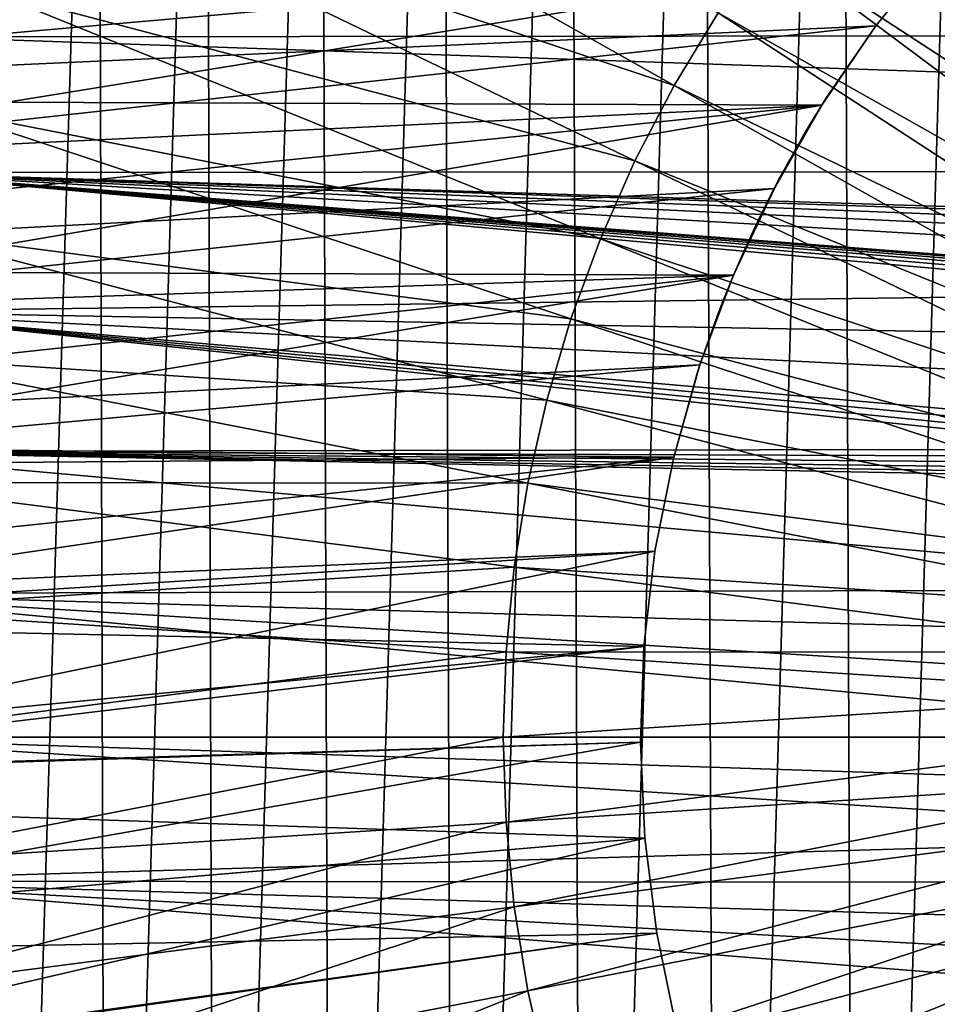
# Model space of a CAD drawing. Header units: millimetres. Extents: x -30.2 to 30.2, y -30.6 to 30.2.
# Tile 55 of 101: x -19.8 to -9.8, y -2.9 to 7.8. Entities that reach past the tile are written whole.
import ezdxf

# ---------------------------------------------------------------- set-up
doc = ezdxf.new("R2010")
doc.units = ezdxf.units.MM
doc.header["$LTSCALE"] = 65.185185
for name, color, linetype in [('23', 7, 'CONTINUOUS'), ('4', 7, 'CONTINUOUS'), ('41', 7, 'CONTINUOUS'), ('42', 7, 'CONTINUOUS'), ('43', 7, 'CONTINUOUS'), ('44', 7, 'CONTINUOUS'), ('5', 7, 'CONTINUOUS'), ('6', 7, 'CONTINUOUS')]:
    doc.layers.add(name, color=color, linetype=linetype)

msp = doc.modelspace()

# ---------------------------------------------------------------- linework, layer by layer
at = {"layer": '23', "color": 4, "linetype": 'Continuous'}
for points in [[(-10.815, 23.164, -2), (-9.258, 23.83, -2), (-10.634, -23.248, -2), (-10.815, 23.164, -2)], [(-9.258, 23.83, -2), (-9.067, -23.903, -2), (-10.634, -23.248, -2), (-9.258, 23.83, -2)], [(-12.32, 22.4, -2), (-10.815, 23.164, -2), (-12.149, -22.493, -2), (-12.32, 22.4, -2)], [(-10.815, 23.164, -2), (-10.634, -23.248, -2), (-12.149, -22.493, -2), (-10.815, 23.164, -2)], [(-13.777, 21.534, -2), (-12.32, 22.4, -2), (-13.615, -21.637, -2), (-13.777, 21.534, -2)], [(-12.32, 22.4, -2), (-12.149, -22.493, -2), (-13.615, -21.637, -2), (-12.32, 22.4, -2)], [(-15.17, 20.577, -2), (-13.777, 21.534, -2), (-15.02, -20.687, -2), (-15.17, 20.577, -2)], [(-13.777, 21.534, -2), (-13.615, -21.637, -2), (-15.02, -20.687, -2), (-13.777, 21.534, -2)], [(-16.496, 19.53, -2), (-15.17, 20.577, -2), (-16.363, -19.64, -2), (-16.496, 19.53, -2)], [(-15.17, 20.577, -2), (-15.02, -20.687, -2), (-16.363, -19.64, -2), (-15.17, 20.577, -2)], [(-17.75, 18.398, -2), (-16.496, 19.53, -2), (-17.637, -18.506, -2), (-17.75, 18.398, -2)], [(-16.496, 19.53, -2), (-16.363, -19.64, -2), (-17.637, -18.506, -2), (-16.496, 19.53, -2)], [(-18.924, 17.189, -2), (-17.75, 18.398, -2), (-18.828, -17.293, -2), (-18.924, 17.189, -2)], [(-17.75, 18.398, -2), (-17.637, -18.506, -2), (-18.828, -17.293, -2), (-17.75, 18.398, -2)], [(-20.018, 15.901, -2), (-18.924, 17.189, -2), (-19.939, -16.001, -2), (-20.018, 15.901, -2)], [(-18.924, 17.189, -2), (-18.828, -17.293, -2), (-19.939, -16.001, -2), (-18.924, 17.189, -2)]]:
    msp.add_3dface(points, dxfattribs=at)
at = {"layer": '4', "color": 251, "linetype": 'Continuous', "true_color": 0x4c4c4c}
for points in [[(-20.319, 9.085, 4.4), (20.89, 7.682, 4.4), (-20.903, 7.646, 4.4), (-20.319, 9.085, 4.4)], [(20.297, 9.133, 4.4), (20.89, 7.682, 4.4), (-20.319, 9.085, 4.4), (20.297, 9.133, 4.4)], [(-20.903, 7.646, 4.4), (21.378, 6.193, 4.4), (-21.386, 6.165, 4.4), (-20.903, 7.646, 4.4)], [(20.89, 7.682, 4.4), (21.378, 6.193, 4.4), (-20.903, 7.646, 4.4), (20.89, 7.682, 4.4)], [(-21.767, 4.647, 4.4), (-21.386, 6.165, 4.4), (-6.717, 4.838, 4.4), (-21.767, 4.647, 4.4)], [(-21.386, 6.165, 4.4), (21.378, 6.193, 4.4), (0, 5.487, 4.4), (-21.386, 6.165, 4.4)], [(-6.717, 4.838, 4.4), (-21.386, 6.165, 4.4), (-6.648, 4.896, 4.4), (-6.717, 4.838, 4.4)], [(-6.648, 4.896, 4.4), (-21.386, 6.165, 4.4), (-6.577, 4.943, 4.4), (-6.648, 4.896, 4.4)], [(-6.577, 4.943, 4.4), (-21.386, 6.165, 4.4), (-6.503, 4.978, 4.4), (-6.577, 4.943, 4.4)], [(-6.503, 4.978, 4.4), (-21.386, 6.165, 4.4), (-6.424, 5.001, 4.4), (-6.503, 4.978, 4.4)], [(-6.424, 5.001, 4.4), (-21.386, 6.165, 4.4), (-6.345, 5.011, 4.4), (-6.424, 5.001, 4.4)], [(-6.345, 5.011, 4.4), (-21.386, 6.165, 4.4), (-2.172, 5.039, 4.4), (-6.345, 5.011, 4.4)], [(-2.172, 5.039, 4.4), (-21.386, 6.165, 4.4), (-1.652, 5.232, 4.4), (-2.172, 5.039, 4.4)], [(-1.652, 5.232, 4.4), (-21.386, 6.165, 4.4), (-1.107, 5.372, 4.4), (-1.652, 5.232, 4.4)], [(-1.107, 5.372, 4.4), (-21.386, 6.165, 4.4), (-0.551, 5.458, 4.4), (-1.107, 5.372, 4.4)], [(-0.551, 5.458, 4.4), (-21.386, 6.165, 4.4), (0, 5.487, 4.4), (-0.551, 5.458, 4.4)], [(-21.767, 4.647, 4.4), (-6.717, 4.838, 4.4), (-7.026, 4.377, 4.4), (-21.767, 4.647, 4.4)], [(-22.038, 3.116, 4.4), (-21.767, 4.647, 4.4), (-7.562, 3.143, 4.4), (-22.038, 3.116, 4.4)], [(-7.562, 3.143, 4.4), (-21.767, 4.647, 4.4), (-7.569, 3.224, 4.4), (-7.562, 3.143, 4.4)], [(-7.569, 3.224, 4.4), (-21.767, 4.647, 4.4), (-7.565, 3.309, 4.4), (-7.569, 3.224, 4.4)], [(-7.565, 3.309, 4.4), (-21.767, 4.647, 4.4), (-7.548, 3.398, 4.4), (-7.565, 3.309, 4.4)], [(-7.548, 3.398, 4.4), (-21.767, 4.647, 4.4), (-7.303, 3.896, 4.4), (-7.548, 3.398, 4.4)], [(-7.303, 3.896, 4.4), (-21.767, 4.647, 4.4), (-7.026, 4.377, 4.4), (-7.303, 3.896, 4.4)], [(-7.543, 3.063, 4.4), (-22.038, 3.116, 4.4), (-7.562, 3.143, 4.4), (-7.543, 3.063, 4.4)], [(-22.202, 1.567, 4.4), (-22.038, 3.116, 4.4), (-5.245, 1.61, 4.4), (-22.202, 1.567, 4.4)], [(-5.245, 1.61, 4.4), (-22.038, 3.116, 4.4), (-7.358, 2.83, 4.4), (-5.245, 1.61, 4.4)], [(-7.358, 2.83, 4.4), (-22.038, 3.116, 4.4), (-7.42, 2.874, 4.4), (-7.358, 2.83, 4.4)], [(-7.42, 2.874, 4.4), (-22.038, 3.116, 4.4), (-7.471, 2.927, 4.4), (-7.42, 2.874, 4.4)], [(-7.471, 2.927, 4.4), (-22.038, 3.116, 4.4), (-7.512, 2.99, 4.4), (-7.471, 2.927, 4.4)], [(-7.512, 2.99, 4.4), (-22.038, 3.116, 4.4), (-7.543, 3.063, 4.4), (-7.512, 2.99, 4.4)], [(-22.258, 0, 4.4), (-22.202, 1.567, 4.4), (-5.487, 0, 4.4), (-22.258, 0, 4.4)], [(-5.379, 1.083, 4.4), (-22.202, 1.567, 4.4), (-5.245, 1.61, 4.4), (-5.379, 1.083, 4.4)], [(-5.487, 0, 4.4), (-22.202, 1.567, 4.4), (-5.46, 0.544, 4.4), (-5.487, 0, 4.4)], [(-5.46, 0.544, 4.4), (-22.202, 1.567, 4.4), (-5.379, 1.083, 4.4), (-5.46, 0.544, 4.4)], [(-22.201, -1.575, 4.4), (-22.258, 0, 4.4), (-5.372, -1.081, 4.4), (-22.201, -1.575, 4.4)], [(-5.372, -1.081, 4.4), (-22.258, 0, 4.4), (-5.451, -0.552, 4.4), (-5.372, -1.081, 4.4)], [(-5.451, -0.552, 4.4), (-22.258, 0, 4.4), (-5.487, 0, 4.4), (-5.451, -0.552, 4.4)], [(-5.247, -1.589, 4.4), (-22.201, -1.575, 4.4), (-5.372, -1.081, 4.4), (-5.247, -1.589, 4.4)], [(-22.036, -3.131, 4.4), (-22.201, -1.575, 4.4), (-4.6, -2.986, 4.4), (-22.036, -3.131, 4.4)], [(-4.6, -2.986, 4.4), (-22.201, -1.575, 4.4), (-4.865, -2.537, 4.4), (-4.6, -2.986, 4.4)], [(-4.865, -2.537, 4.4), (-22.201, -1.575, 4.4), (-5.079, -2.074, 4.4), (-4.865, -2.537, 4.4)], [(-5.079, -2.074, 4.4), (-22.201, -1.575, 4.4), (-5.247, -1.589, 4.4), (-5.079, -2.074, 4.4)]]:
    msp.add_3dface(points, dxfattribs=at)
at = {"layer": '41', "linetype": 'Continuous'}
for points in [[(-23.455, 7.9, -401), (-23.94, 6.281, -401), (-9.768, 8.578, -401), (-23.455, 7.9, -401)], [(-9.768, 8.578, -401), (-23.94, 6.281, -401), (-10.427, 7.764, -401), (-9.768, 8.578, -401)], [(-10.427, 7.764, -401), (-23.94, 6.281, -401), (-11.018, 6.9, -401), (-10.427, 7.764, -401)], [(-23.94, 6.281, -401), (-24.313, 4.632, -401), (-11.018, 6.9, -401), (-23.94, 6.281, -401)], [(-11.018, 6.9, -401), (-24.313, 4.632, -401), (-11.537, 5.991, -401), (-11.018, 6.9, -401)], [(-11.537, 5.991, -401), (-24.313, 4.632, -401), (-11.982, 5.044, -401), (-11.537, 5.991, -401)], [(-24.313, 4.632, -401), (-24.572, 2.963, -401), (-11.982, 5.044, -401), (-24.313, 4.632, -401)], [(-11.982, 5.044, -401), (-24.572, 2.963, -401), (-12.349, 4.063, -401), (-11.982, 5.044, -401)], [(-12.349, 4.063, -401), (-24.572, 2.963, -401), (-12.636, 3.056, -401), (-12.349, 4.063, -401)], [(-24.572, 2.963, -401), (-24.717, 1.279, -401), (-12.636, 3.056, -401), (-24.572, 2.963, -401)], [(-12.636, 3.056, -401), (-24.717, 1.279, -401), (-12.841, 2.03, -401), (-12.636, 3.056, -401)], [(-24.717, 1.279, -401), (-24.747, -0.411, -401), (-12.841, 2.03, -401), (-24.717, 1.279, -401)], [(-12.841, 2.03, -401), (-24.747, -0.411, -401), (-12.962, 0.99, -401), (-12.841, 2.03, -401)], [(-12.962, 0.99, -401), (-24.747, -0.411, -401), (-13, -0.057, -401), (-12.962, 0.99, -401)], [(-24.747, -0.411, -401), (-24.661, -2.099, -401), (-13, -0.057, -401), (-24.747, -0.411, -401)], [(-24.661, -2.099, -401), (-12.953, -1.102, -401), (-13, -0.057, -401), (-24.661, -2.099, -401)], [(-24.661, -2.099, -401), (-24.46, -3.777, -401), (-12.953, -1.102, -401), (-24.661, -2.099, -401)], [(-12.953, -1.102, -401), (-24.46, -3.777, -401), (-12.822, -2.141, -401), (-12.953, -1.102, -401)], [(-12.822, -2.141, -401), (-24.46, -3.777, -401), (-12.609, -3.166, -401), (-12.822, -2.141, -401)]]:
    msp.add_3dface(points, dxfattribs=at)
at = {"layer": '42', "linetype": 'Continuous'}
for points in [[(-9.768, 8.578, -401), (-10.427, 7.764, -401), (-9.768, 8.578, -438), (-9.768, 8.578, -401)], [(-9.768, 8.578, -438), (-10.427, 7.764, -401), (-10.427, 7.764, -438), (-9.768, 8.578, -438)], [(-10.427, 7.764, -401), (-11.018, 6.9, -401), (-10.427, 7.764, -438), (-10.427, 7.764, -401)], [(-10.427, 7.764, -438), (-11.018, 6.9, -401), (-10.973, 6.971, -408), (-10.427, 7.764, -438)], [(-11.018, 6.9, -438), (-10.427, 7.764, -438), (-11.003, 6.923, -422.926), (-11.018, 6.9, -438)], [(-11.003, 6.923, -422.926), (-10.427, 7.764, -438), (-10.981, 6.959, -422.715), (-11.003, 6.923, -422.926)], [(-10.427, 7.764, -438), (-10.973, 6.971, -422.5), (-10.981, 6.959, -422.715), (-10.427, 7.764, -438)], [(-10.973, 6.971, -422.5), (-10.427, 7.764, -438), (-10.973, 6.971, -408), (-10.973, 6.971, -422.5)], [(-11.018, 6.9, -401), (-11.537, 5.991, -401), (-11.04, 6.864, -407.37), (-11.018, 6.9, -401)], [(-11.537, 5.991, -438), (-11.018, 6.9, -438), (-11.487, 6.086, -424.025), (-11.537, 5.991, -438)], [(-11.487, 6.086, -424.025), (-11.018, 6.9, -438), (-11.395, 6.257, -423.929), (-11.487, 6.086, -424.025)], [(-11.395, 6.257, -423.929), (-11.018, 6.9, -438), (-11.307, 6.414, -423.809), (-11.395, 6.257, -423.929)], [(-11.307, 6.414, -423.809), (-11.018, 6.9, -438), (-11.226, 6.556, -423.667), (-11.307, 6.414, -423.809)], [(-11.226, 6.556, -423.667), (-11.018, 6.9, -438), (-11.153, 6.679, -423.504), (-11.226, 6.556, -423.667)], [(-11.153, 6.679, -423.504), (-11.018, 6.9, -438), (-11.09, 6.783, -423.324), (-11.153, 6.679, -423.504)], [(-11.09, 6.783, -423.324), (-11.018, 6.9, -438), (-11.04, 6.864, -423.13), (-11.09, 6.783, -423.324)], [(-11.003, 6.923, -407.574), (-11.018, 6.9, -401), (-11.04, 6.864, -407.37), (-11.003, 6.923, -407.574)], [(-11.04, 6.864, -423.13), (-11.018, 6.9, -438), (-11.003, 6.923, -422.926), (-11.04, 6.864, -423.13)], [(-11.04, 6.864, -421.87), (-11.003, 6.923, -422.074), (-11.04, 6.864, -408.63), (-11.04, 6.864, -421.87)], [(-11.04, 6.864, -408.63), (-11.003, 6.923, -422.074), (-11.003, 6.923, -408.426), (-11.04, 6.864, -408.63)], [(-10.973, 6.971, -408), (-11.018, 6.9, -401), (-10.981, 6.959, -407.785), (-10.973, 6.971, -408)], [(-10.981, 6.959, -407.785), (-11.018, 6.9, -401), (-11.003, 6.923, -407.574), (-10.981, 6.959, -407.785)], [(-11.003, 6.923, -422.074), (-10.981, 6.959, -422.285), (-11.003, 6.923, -408.426), (-11.003, 6.923, -422.074)], [(-11.003, 6.923, -408.426), (-10.981, 6.959, -422.285), (-10.981, 6.959, -408.215), (-11.003, 6.923, -408.426)], [(-10.981, 6.959, -422.285), (-10.973, 6.971, -422.5), (-10.981, 6.959, -408.215), (-10.981, 6.959, -422.285)], [(-10.973, 6.971, -422.5), (-10.973, 6.971, -408), (-10.981, 6.959, -408.215), (-10.973, 6.971, -422.5)], [(-11.04, 6.864, -407.37), (-11.537, 5.991, -401), (-11.09, 6.783, -407.176), (-11.04, 6.864, -407.37)], [(-11.09, 6.783, -407.176), (-11.537, 5.991, -401), (-11.153, 6.679, -406.996), (-11.09, 6.783, -407.176)], [(-11.153, 6.679, -421.496), (-11.09, 6.783, -421.676), (-11.153, 6.679, -409.004), (-11.153, 6.679, -421.496)], [(-11.153, 6.679, -409.004), (-11.09, 6.783, -421.676), (-11.09, 6.783, -408.824), (-11.153, 6.679, -409.004)], [(-11.09, 6.783, -421.676), (-11.04, 6.864, -421.87), (-11.09, 6.783, -408.824), (-11.09, 6.783, -421.676)], [(-11.09, 6.783, -408.824), (-11.04, 6.864, -421.87), (-11.04, 6.864, -408.63), (-11.09, 6.783, -408.824)], [(-11.153, 6.679, -406.996), (-11.537, 5.991, -401), (-11.226, 6.556, -406.833), (-11.153, 6.679, -406.996)], [(-11.226, 6.556, -421.333), (-11.153, 6.679, -421.496), (-11.226, 6.556, -409.167), (-11.226, 6.556, -421.333)], [(-11.226, 6.556, -409.167), (-11.153, 6.679, -421.496), (-11.153, 6.679, -409.004), (-11.226, 6.556, -409.167)], [(-11.226, 6.556, -406.833), (-11.537, 5.991, -401), (-11.307, 6.414, -406.691), (-11.226, 6.556, -406.833)], [(-11.307, 6.414, -421.191), (-11.226, 6.556, -421.333), (-11.307, 6.414, -409.309), (-11.307, 6.414, -421.191)], [(-11.307, 6.414, -409.309), (-11.226, 6.556, -421.333), (-11.226, 6.556, -409.167), (-11.307, 6.414, -409.309)], [(-11.307, 6.414, -406.691), (-11.537, 5.991, -401), (-11.395, 6.257, -406.571), (-11.307, 6.414, -406.691)], [(-11.395, 6.257, -421.071), (-11.307, 6.414, -421.191), (-11.395, 6.257, -409.429), (-11.395, 6.257, -421.071)], [(-11.395, 6.257, -409.429), (-11.307, 6.414, -421.191), (-11.307, 6.414, -409.309), (-11.395, 6.257, -409.429)], [(-11.395, 6.257, -406.571), (-11.537, 5.991, -401), (-11.487, 6.086, -406.475), (-11.395, 6.257, -406.571)], [(-11.487, 6.086, -420.975), (-11.395, 6.257, -421.071), (-11.487, 6.086, -409.525), (-11.487, 6.086, -420.975)], [(-11.487, 6.086, -409.525), (-11.395, 6.257, -421.071), (-11.395, 6.257, -409.429), (-11.487, 6.086, -409.525)], [(-11.487, 6.086, -406.475), (-11.537, 5.991, -401), (-11.582, 5.904, -406.406), (-11.487, 6.086, -406.475)], [(-11.582, 5.904, -424.094), (-11.537, 5.991, -438), (-11.487, 6.086, -424.025), (-11.582, 5.904, -424.094)], [(-11.582, 5.904, -420.906), (-11.487, 6.086, -420.975), (-11.582, 5.904, -409.594), (-11.582, 5.904, -420.906)], [(-11.582, 5.904, -409.594), (-11.487, 6.086, -420.975), (-11.487, 6.086, -409.525), (-11.582, 5.904, -409.594)], [(-11.537, 5.991, -401), (-11.982, 5.044, -401), (-11.582, 5.904, -406.406), (-11.537, 5.991, -401)], [(-11.982, 5.044, -438), (-11.537, 5.991, -438), (-11.944, 5.133, -424.094), (-11.982, 5.044, -438)], [(-11.944, 5.133, -424.094), (-11.537, 5.991, -438), (-11.859, 5.327, -424.136), (-11.944, 5.133, -424.094)], [(-11.859, 5.327, -424.136), (-11.537, 5.991, -438), (-11.769, 5.522, -424.15), (-11.859, 5.327, -424.136)], [(-11.769, 5.522, -424.15), (-11.537, 5.991, -438), (-11.676, 5.716, -424.136), (-11.769, 5.522, -424.15)], [(-11.676, 5.716, -424.136), (-11.537, 5.991, -438), (-11.582, 5.904, -424.094), (-11.676, 5.716, -424.136)], [(-11.582, 5.904, -406.406), (-11.982, 5.044, -401), (-11.676, 5.716, -406.364), (-11.582, 5.904, -406.406)], [(-11.676, 5.716, -420.864), (-11.582, 5.904, -420.906), (-11.676, 5.716, -409.636), (-11.676, 5.716, -420.864)], [(-11.676, 5.716, -409.636), (-11.582, 5.904, -420.906), (-11.582, 5.904, -409.594), (-11.676, 5.716, -409.636)], [(-11.676, 5.716, -406.364), (-11.982, 5.044, -401), (-11.769, 5.522, -406.35), (-11.676, 5.716, -406.364)], [(-11.769, 5.522, -420.85), (-11.676, 5.716, -420.864), (-11.769, 5.522, -409.65), (-11.769, 5.522, -420.85)], [(-11.769, 5.522, -409.65), (-11.676, 5.716, -420.864), (-11.676, 5.716, -409.636), (-11.769, 5.522, -409.65)], [(-11.769, 5.522, -406.35), (-11.982, 5.044, -401), (-11.859, 5.327, -406.364), (-11.769, 5.522, -406.35)], [(-11.859, 5.327, -420.864), (-11.769, 5.522, -420.85), (-11.859, 5.327, -409.636), (-11.859, 5.327, -420.864)], [(-11.859, 5.327, -409.636), (-11.769, 5.522, -420.85), (-11.769, 5.522, -409.65), (-11.859, 5.327, -409.636)], [(-11.859, 5.327, -406.364), (-11.982, 5.044, -401), (-11.944, 5.133, -406.406), (-11.859, 5.327, -406.364)], [(-11.944, 5.133, -420.906), (-11.859, 5.327, -420.864), (-11.944, 5.133, -409.594), (-11.944, 5.133, -420.906)], [(-11.944, 5.133, -409.594), (-11.859, 5.327, -420.864), (-11.859, 5.327, -409.636), (-11.944, 5.133, -409.594)], [(-11.944, 5.133, -406.406), (-11.982, 5.044, -401), (-12.023, 4.945, -406.475), (-11.944, 5.133, -406.406)], [(-12.023, 4.945, -424.025), (-11.982, 5.044, -438), (-11.944, 5.133, -424.094), (-12.023, 4.945, -424.025)], [(-12.023, 4.945, -420.975), (-11.944, 5.133, -420.906), (-12.023, 4.945, -409.525), (-12.023, 4.945, -420.975)], [(-12.023, 4.945, -409.525), (-11.944, 5.133, -420.906), (-11.944, 5.133, -409.594), (-12.023, 4.945, -409.525)], [(-11.982, 5.044, -401), (-12.349, 4.063, -401), (-12.023, 4.945, -406.475), (-11.982, 5.044, -401)], [(-12.349, 4.063, -438), (-11.982, 5.044, -438), (-12.335, 4.103, -423.13), (-12.349, 4.063, -438)], [(-12.335, 4.103, -423.13), (-11.982, 5.044, -438), (-12.305, 4.194, -423.324), (-12.335, 4.103, -423.13)], [(-12.305, 4.194, -423.324), (-11.982, 5.044, -438), (-12.265, 4.308, -423.504), (-12.305, 4.194, -423.324)], [(-12.265, 4.308, -423.504), (-11.982, 5.044, -438), (-12.217, 4.443, -423.667), (-12.265, 4.308, -423.504)], [(-12.217, 4.443, -423.667), (-11.982, 5.044, -438), (-12.16, 4.597, -423.809), (-12.217, 4.443, -423.667)], [(-12.16, 4.597, -423.809), (-11.982, 5.044, -438), (-12.095, 4.765, -423.929), (-12.16, 4.597, -423.809)], [(-12.095, 4.765, -423.929), (-11.982, 5.044, -438), (-12.023, 4.945, -424.025), (-12.095, 4.765, -423.929)], [(-12.023, 4.945, -406.475), (-12.349, 4.063, -401), (-12.095, 4.765, -406.571), (-12.023, 4.945, -406.475)], [(-12.095, 4.765, -421.07), (-12.023, 4.945, -420.975), (-12.095, 4.765, -409.43), (-12.095, 4.765, -421.07)], [(-12.095, 4.765, -409.43), (-12.023, 4.945, -420.975), (-12.023, 4.945, -409.525), (-12.095, 4.765, -409.43)], [(-12.095, 4.765, -406.571), (-12.349, 4.063, -401), (-12.16, 4.597, -406.691), (-12.095, 4.765, -406.571)], [(-12.16, 4.597, -421.191), (-12.095, 4.765, -421.07), (-12.16, 4.597, -409.309), (-12.16, 4.597, -421.191)], [(-12.16, 4.597, -409.309), (-12.095, 4.765, -421.07), (-12.095, 4.765, -409.43), (-12.16, 4.597, -409.309)], [(-12.16, 4.597, -406.691), (-12.349, 4.063, -401), (-12.217, 4.443, -406.833), (-12.16, 4.597, -406.691)], [(-12.217, 4.443, -421.333), (-12.16, 4.597, -421.191), (-12.217, 4.443, -409.167), (-12.217, 4.443, -421.333)], [(-12.217, 4.443, -409.167), (-12.16, 4.597, -421.191), (-12.16, 4.597, -409.309), (-12.217, 4.443, -409.167)], [(-12.217, 4.443, -406.833), (-12.349, 4.063, -401), (-12.265, 4.308, -406.996), (-12.217, 4.443, -406.833)], [(-12.265, 4.308, -421.496), (-12.217, 4.443, -421.333), (-12.265, 4.308, -409.004), (-12.265, 4.308, -421.496)], [(-12.265, 4.308, -409.004), (-12.217, 4.443, -421.333), (-12.217, 4.443, -409.167), (-12.265, 4.308, -409.004)], [(-12.265, 4.308, -406.996), (-12.349, 4.063, -401), (-12.305, 4.194, -407.176), (-12.265, 4.308, -406.996)], [(-12.305, 4.194, -421.676), (-12.265, 4.308, -421.496), (-12.305, 4.194, -408.824), (-12.305, 4.194, -421.676)], [(-12.305, 4.194, -408.824), (-12.265, 4.308, -421.496), (-12.265, 4.308, -409.004), (-12.305, 4.194, -408.824)], [(-12.305, 4.194, -407.176), (-12.349, 4.063, -401), (-12.335, 4.103, -407.37), (-12.305, 4.194, -407.176)], [(-12.335, 4.103, -421.87), (-12.305, 4.194, -421.676), (-12.335, 4.103, -408.63), (-12.335, 4.103, -421.87)], [(-12.335, 4.103, -408.63), (-12.305, 4.194, -421.676), (-12.305, 4.194, -408.824), (-12.335, 4.103, -408.63)], [(-12.335, 4.103, -407.37), (-12.349, 4.063, -401), (-12.357, 4.037, -407.574), (-12.335, 4.103, -407.37)], [(-12.357, 4.037, -422.926), (-12.349, 4.063, -438), (-12.335, 4.103, -423.13), (-12.357, 4.037, -422.926)], [(-12.357, 4.037, -422.074), (-12.335, 4.103, -421.87), (-12.357, 4.037, -408.426), (-12.357, 4.037, -422.074)], [(-12.357, 4.037, -408.426), (-12.335, 4.103, -421.87), (-12.335, 4.103, -408.63), (-12.357, 4.037, -408.426)], [(-12.349, 4.063, -401), (-12.636, 3.056, -401), (-12.357, 4.037, -407.574), (-12.349, 4.063, -401)], [(-12.349, 4.063, -438), (-12.636, 3.056, -401), (-12.636, 3.056, -438), (-12.349, 4.063, -438)], [(-12.636, 3.056, -401), (-12.349, 4.063, -438), (-12.375, 3.983, -422.5), (-12.636, 3.056, -401)], [(-12.357, 4.037, -407.574), (-12.636, 3.056, -401), (-12.37, 3.997, -407.785), (-12.357, 4.037, -407.574)], [(-12.37, 3.997, -407.785), (-12.636, 3.056, -401), (-12.375, 3.983, -408), (-12.37, 3.997, -407.785)], [(-12.636, 3.056, -401), (-12.375, 3.983, -422.5), (-12.375, 3.983, -408), (-12.636, 3.056, -401)], [(-12.375, 3.983, -422.5), (-12.349, 4.063, -438), (-12.37, 3.997, -422.715), (-12.375, 3.983, -422.5)], [(-12.375, 3.983, -422.5), (-12.37, 3.997, -422.285), (-12.375, 3.983, -408), (-12.375, 3.983, -422.5)], [(-12.375, 3.983, -408), (-12.37, 3.997, -422.285), (-12.37, 3.997, -408.215), (-12.375, 3.983, -408)], [(-12.37, 3.997, -422.715), (-12.349, 4.063, -438), (-12.357, 4.037, -422.926), (-12.37, 3.997, -422.715)], [(-12.37, 3.997, -422.285), (-12.357, 4.037, -422.074), (-12.37, 3.997, -408.215), (-12.37, 3.997, -422.285)], [(-12.37, 3.997, -408.215), (-12.357, 4.037, -422.074), (-12.357, 4.037, -408.426), (-12.37, 3.997, -408.215)], [(-12.636, 3.056, -401), (-12.841, 2.03, -401), (-12.636, 3.056, -438), (-12.636, 3.056, -401)], [(-12.636, 3.056, -438), (-12.841, 2.03, -401), (-12.841, 2.03, -438), (-12.636, 3.056, -438)], [(-12.841, 2.03, -401), (-12.962, 0.99, -401), (-12.841, 2.03, -438), (-12.841, 2.03, -401)], [(-12.841, 2.03, -438), (-12.962, 0.99, -401), (-12.962, 0.99, -438), (-12.841, 2.03, -438)], [(-12.962, 0.99, -401), (-13, -0.057, -401), (-12.962, 0.99, -438), (-12.962, 0.99, -401)], [(-12.962, 0.99, -438), (-13, -0.057, -401), (-13, -0.057, -438), (-12.962, 0.99, -438)], [(-13, -0.057, -401), (-12.953, -1.102, -401), (-13, -0.057, -438), (-13, -0.057, -401)], [(-13, -0.057, -438), (-12.953, -1.102, -401), (-12.953, -1.102, -438), (-13, -0.057, -438)]]:
    msp.add_3dface(points, dxfattribs=at)
at = {"layer": '43', "linetype": 'Continuous'}
for points in [[(-12.953, -1.102, -401), (-12.822, -2.141, -401), (-12.953, -1.102, -438), (-12.953, -1.102, -401)], [(-12.953, -1.102, -438), (-12.822, -2.141, -401), (-12.822, -2.141, -438), (-12.953, -1.102, -438)], [(-12.822, -2.141, -401), (-12.609, -3.166, -401), (-12.822, -2.141, -438), (-12.822, -2.141, -401)], [(-12.822, -2.141, -438), (-12.609, -3.166, -401), (-12.609, -3.166, -438), (-12.822, -2.141, -438)]]:
    msp.add_3dface(points, dxfattribs=at)
at = {"layer": '44', "linetype": 'Continuous'}
for points in [[(-27.637, 8.786, -438), (-9.768, 8.578, -438), (-28.153, 6.96, -438), (-27.637, 8.786, -438)], [(-9.768, 8.578, -438), (-10.427, 7.764, -438), (-28.153, 6.96, -438), (-9.768, 8.578, -438)], [(-10.427, 7.764, -438), (-11.018, 6.9, -438), (-28.153, 6.96, -438), (-10.427, 7.764, -438)], [(-28.153, 6.96, -438), (-11.018, 6.9, -438), (-28.547, 5.103, -438), (-28.153, 6.96, -438)], [(-11.018, 6.9, -438), (-11.537, 5.991, -438), (-28.547, 5.103, -438), (-11.018, 6.9, -438)], [(-11.537, 5.991, -438), (-11.982, 5.044, -438), (-28.547, 5.103, -438), (-11.537, 5.991, -438)], [(-28.547, 5.103, -438), (-11.982, 5.044, -438), (-28.82, 3.225, -438), (-28.547, 5.103, -438)], [(-11.982, 5.044, -438), (-12.349, 4.063, -438), (-28.82, 3.225, -438), (-11.982, 5.044, -438)], [(-12.349, 4.063, -438), (-12.636, 3.056, -438), (-28.82, 3.225, -438), (-12.349, 4.063, -438)], [(-28.82, 3.225, -438), (-12.636, 3.056, -438), (-28.969, 1.334, -438), (-28.82, 3.225, -438)], [(-12.636, 3.056, -438), (-12.841, 2.03, -438), (-28.969, 1.334, -438), (-12.636, 3.056, -438)], [(-12.841, 2.03, -438), (-12.962, 0.99, -438), (-28.969, 1.334, -438), (-12.841, 2.03, -438)], [(-28.969, 1.334, -438), (-12.962, 0.99, -438), (-28.995, -0.564, -438), (-28.969, 1.334, -438)], [(-12.962, 0.99, -438), (-13, -0.057, -438), (-28.995, -0.564, -438), (-12.962, 0.99, -438)], [(-13, -0.057, -438), (-12.953, -1.102, -438), (-28.995, -0.564, -438), (-13, -0.057, -438)], [(-12.953, -1.102, -438), (-28.896, -2.459, -438), (-28.995, -0.564, -438), (-12.953, -1.102, -438)], [(-12.953, -1.102, -438), (-12.822, -2.141, -438), (-28.896, -2.459, -438), (-12.953, -1.102, -438)], [(-28.896, -2.459, -438), (-12.822, -2.141, -438), (-28.673, -4.344, -438), (-28.896, -2.459, -438)], [(-12.822, -2.141, -438), (-12.609, -3.166, -438), (-28.673, -4.344, -438), (-12.822, -2.141, -438)]]:
    msp.add_3dface(points, dxfattribs=at)
at = {"layer": '5', "color": 251, "linetype": 'Continuous', "true_color": 0x4c4c4c}
for points in [[(-18.945, 10.67, 6.444), (-19.59, 9.434, 6.444), (-12.631, 7.114, 6.753), (-18.945, 10.67, 6.444)], [(-18.945, 10.67, 6.444), (-12.631, 7.114, 6.753), (-12.15, 7.908, 6.753), (-18.945, 10.67, 6.444)], [(-10.414, 10.085, 6.753), (-4.871, 5.364, 6.938), (-9.746, 10.732, 6.753), (-10.414, 10.085, 6.753)], [(-11.038, 9.397, 6.753), (-5.205, 5.041, 6.938), (-10.414, 10.085, 6.753), (-11.038, 9.397, 6.753)], [(-5.205, 5.041, 6.938), (-4.871, 5.364, 6.938), (-10.414, 10.085, 6.753), (-5.205, 5.041, 6.938)], [(-19.59, 9.434, 6.444), (-20.154, 8.16, 6.444), (-13.061, 6.29, 6.753), (-19.59, 9.434, 6.444)], [(-19.59, 9.434, 6.444), (-13.061, 6.29, 6.753), (-12.631, 7.114, 6.753), (-19.59, 9.434, 6.444)], [(-11.618, 8.671, 6.753), (-5.517, 4.697, 6.938), (-11.038, 9.397, 6.753), (-11.618, 8.671, 6.753)], [(-5.517, 4.697, 6.938), (-5.205, 5.041, 6.938), (-11.038, 9.397, 6.753), (-5.517, 4.697, 6.938)], [(-12.15, 7.908, 6.753), (-5.807, 4.334, 6.938), (-11.618, 8.671, 6.753), (-12.15, 7.908, 6.753)], [(-5.807, 4.334, 6.938), (-5.517, 4.697, 6.938), (-11.618, 8.671, 6.753), (-5.807, 4.334, 6.938)], [(-20.154, 8.16, 6.444), (-20.636, 6.852, 6.444), (-13.437, 5.44, 6.753), (-20.154, 8.16, 6.444)], [(-20.154, 8.16, 6.444), (-13.437, 5.44, 6.753), (-13.061, 6.29, 6.753), (-20.154, 8.16, 6.444)], [(-12.631, 7.114, 6.753), (-6.073, 3.953, 6.938), (-12.15, 7.908, 6.753), (-12.631, 7.114, 6.753)], [(-6.073, 3.953, 6.938), (-5.807, 4.334, 6.938), (-12.15, 7.908, 6.753), (-6.073, 3.953, 6.938)], [(-13.061, 6.29, 6.753), (-6.313, 3.556, 6.938), (-12.631, 7.114, 6.753), (-13.061, 6.29, 6.753)], [(-6.313, 3.556, 6.938), (-6.073, 3.953, 6.938), (-12.631, 7.114, 6.753), (-6.313, 3.556, 6.938)], [(-20.636, 6.852, 6.444), (-21.032, 5.515, 6.444), (-13.758, 4.568, 6.753), (-20.636, 6.852, 6.444)], [(-20.636, 6.852, 6.444), (-13.758, 4.568, 6.753), (-13.437, 5.44, 6.753), (-20.636, 6.852, 6.444)], [(-13.437, 5.44, 6.753), (-6.528, 3.144, 6.938), (-13.061, 6.29, 6.753), (-13.437, 5.44, 6.753)], [(-6.528, 3.144, 6.938), (-6.313, 3.556, 6.938), (-13.061, 6.29, 6.753), (-6.528, 3.144, 6.938)], [(-21.032, 5.515, 6.444), (-21.342, 4.156, 6.444), (-14.023, 3.677, 6.753), (-21.032, 5.515, 6.444)], [(-21.032, 5.515, 6.444), (-14.023, 3.677, 6.753), (-13.758, 4.568, 6.753), (-21.032, 5.515, 6.444)], [(-13.758, 4.568, 6.753), (-6.716, 2.719, 6.938), (-13.437, 5.44, 6.753), (-13.758, 4.568, 6.753)], [(-6.716, 2.719, 6.938), (-6.528, 3.144, 6.938), (-13.437, 5.44, 6.753), (-6.716, 2.719, 6.938)], [(-14.023, 3.677, 6.753), (-6.877, 2.283, 6.938), (-13.758, 4.568, 6.753), (-14.023, 3.677, 6.753)], [(-6.877, 2.283, 6.938), (-6.716, 2.719, 6.938), (-13.758, 4.568, 6.753), (-6.877, 2.283, 6.938)], [(-21.342, 4.156, 6.444), (-21.565, 2.78, 6.444), (-14.229, 2.771, 6.753), (-21.342, 4.156, 6.444)], [(-21.342, 4.156, 6.444), (-14.229, 2.771, 6.753), (-14.023, 3.677, 6.753), (-21.342, 4.156, 6.444)], [(-14.229, 2.771, 6.753), (-7.009, 1.838, 6.938), (-14.023, 3.677, 6.753), (-14.229, 2.771, 6.753)], [(-7.009, 1.838, 6.938), (-6.877, 2.283, 6.938), (-14.023, 3.677, 6.753), (-7.009, 1.838, 6.938)], [(-21.565, 2.78, 6.444), (-21.699, 1.393, 6.444), (-14.378, 1.854, 6.753), (-21.565, 2.78, 6.444)], [(-21.565, 2.78, 6.444), (-14.378, 1.854, 6.753), (-14.229, 2.771, 6.753), (-21.565, 2.78, 6.444)], [(-14.378, 1.854, 6.753), (-7.112, 1.385, 6.938), (-14.229, 2.771, 6.753), (-14.378, 1.854, 6.753)], [(-7.112, 1.385, 6.938), (-7.009, 1.838, 6.938), (-14.229, 2.771, 6.753), (-7.112, 1.385, 6.938)], [(-21.699, 1.393, 6.444), (-14.467, 0.929, 6.753), (-14.378, 1.854, 6.753), (-21.699, 1.393, 6.444)], [(-14.467, 0.929, 6.753), (-7.186, 0.927, 6.938), (-14.378, 1.854, 6.753), (-14.467, 0.929, 6.753)], [(-7.186, 0.927, 6.938), (-7.112, 1.385, 6.938), (-14.378, 1.854, 6.753), (-7.186, 0.927, 6.938)], [(-21.699, 1.393, 6.444), (-21.743, 0, 6.444), (-14.467, 0.929, 6.753), (-21.699, 1.393, 6.444)], [(-21.743, 0, 6.444), (-14.497, 0, 6.753), (-14.467, 0.929, 6.753), (-21.743, 0, 6.444)], [(-14.497, 0, 6.753), (-7.231, 0.464, 6.938), (-14.467, 0.929, 6.753), (-14.497, 0, 6.753)], [(-7.231, 0.464, 6.938), (-7.186, 0.927, 6.938), (-14.467, 0.929, 6.753), (-7.231, 0.464, 6.938)], [(-7.246, 0, 6.938), (-7.231, 0.464, 6.938), (-14.497, 0, 6.753), (-7.246, 0, 6.938)]]:
    msp.add_3dface(points, dxfattribs=at)
at = {"layer": '6', "color": 251, "linetype": 'Continuous', "true_color": 0x4c4c4c}
for points in [[(-14.497, 0, 6.753), (-21.743, 0, 6.444), (-21.699, -1.393, 6.444), (-14.497, 0, 6.753)], [(-14.497, 0, 6.753), (-21.699, -1.393, 6.444), (-14.467, -0.929, 6.753), (-14.497, 0, 6.753)], [(-7.246, 0, 6.938), (-14.497, 0, 6.753), (-14.467, -0.929, 6.753), (-7.246, 0, 6.938)], [(-7.231, -0.464, 6.938), (-7.246, 0, 6.938), (-14.467, -0.929, 6.753), (-7.231, -0.464, 6.938)], [(-14.378, -1.854, 6.753), (-7.231, -0.464, 6.938), (-14.467, -0.929, 6.753), (-14.378, -1.854, 6.753)], [(-7.186, -0.927, 6.938), (-7.231, -0.464, 6.938), (-14.378, -1.854, 6.753), (-7.186, -0.927, 6.938)], [(-21.699, -1.393, 6.444), (-21.565, -2.78, 6.444), (-14.467, -0.929, 6.753), (-21.699, -1.393, 6.444)], [(-21.565, -2.78, 6.444), (-14.378, -1.854, 6.753), (-14.467, -0.929, 6.753), (-21.565, -2.78, 6.444)], [(-14.229, -2.771, 6.753), (-7.186, -0.927, 6.938), (-14.378, -1.854, 6.753), (-14.229, -2.771, 6.753)], [(-7.112, -1.385, 6.938), (-7.186, -0.927, 6.938), (-14.229, -2.771, 6.753), (-7.112, -1.385, 6.938)], [(-14.023, -3.677, 6.753), (-7.112, -1.385, 6.938), (-14.229, -2.771, 6.753), (-14.023, -3.677, 6.753)], [(-7.009, -1.838, 6.938), (-7.112, -1.385, 6.938), (-14.023, -3.677, 6.753), (-7.009, -1.838, 6.938)], [(-21.565, -2.78, 6.444), (-21.342, -4.156, 6.444), (-14.378, -1.854, 6.753), (-21.565, -2.78, 6.444)], [(-21.342, -4.156, 6.444), (-14.229, -2.771, 6.753), (-14.378, -1.854, 6.753), (-21.342, -4.156, 6.444)], [(-13.758, -4.568, 6.753), (-7.009, -1.838, 6.938), (-14.023, -3.677, 6.753), (-13.758, -4.568, 6.753)], [(-6.877, -2.283, 6.938), (-7.009, -1.838, 6.938), (-13.758, -4.568, 6.753), (-6.877, -2.283, 6.938)], [(-13.437, -5.44, 6.753), (-6.877, -2.283, 6.938), (-13.758, -4.568, 6.753), (-13.437, -5.44, 6.753)], [(-6.716, -2.719, 6.938), (-6.877, -2.283, 6.938), (-13.437, -5.44, 6.753), (-6.716, -2.719, 6.938)], [(-21.342, -4.156, 6.444), (-21.032, -5.515, 6.444), (-14.229, -2.771, 6.753), (-21.342, -4.156, 6.444)], [(-21.032, -5.515, 6.444), (-14.023, -3.677, 6.753), (-14.229, -2.771, 6.753), (-21.032, -5.515, 6.444)], [(-13.061, -6.29, 6.753), (-6.716, -2.719, 6.938), (-13.437, -5.44, 6.753), (-13.061, -6.29, 6.753)], [(-6.528, -3.144, 6.938), (-6.716, -2.719, 6.938), (-13.061, -6.29, 6.753), (-6.528, -3.144, 6.938)]]:
    msp.add_3dface(points, dxfattribs=at)

doc.saveas('drawing.dxf')
